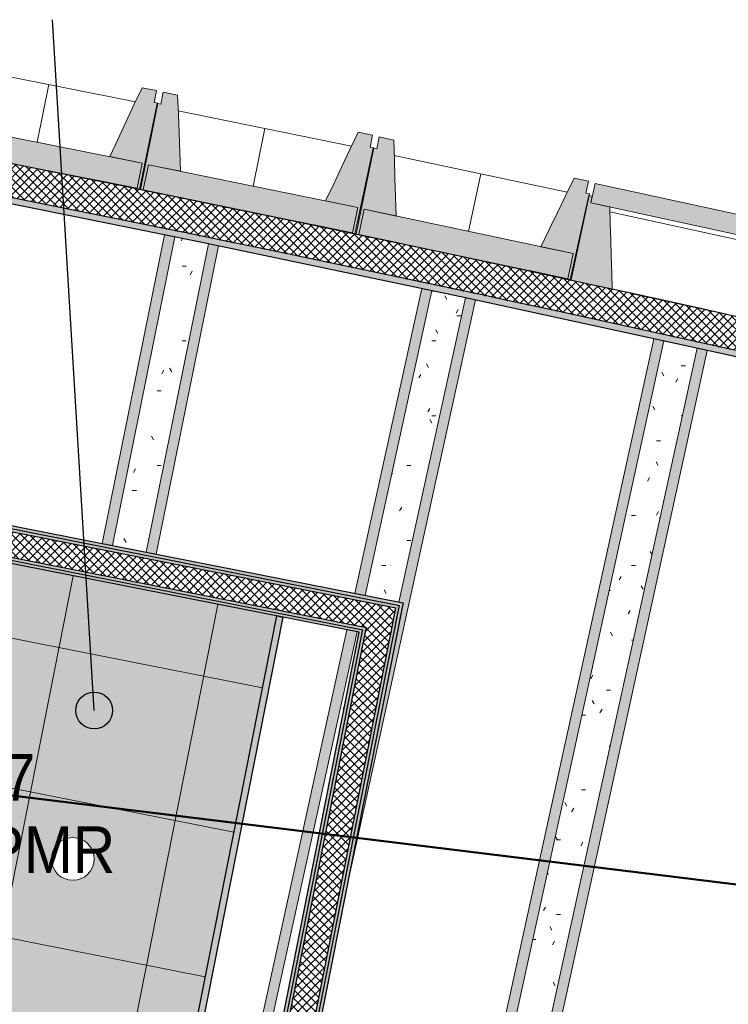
# Model space of a CAD drawing. Header units: centimetres. Extents: x -3137 to 8943, y -3619 to 550.
# Tile 40 of 47: x 7402 to 7690, y -2018 to -1617. Entities that reach past the tile are written whole.
import ezdxf

# ---------------------------------------------------------------- set-up
doc = ezdxf.new("R2010")
doc.units = ezdxf.units.CM
for name, color, linetype, lineweight in [('0-1', 7, 'Continuous', 5), ('ANNOTATIONS-6', 7, 'Continuous', 18), ('ANNOTATIONS-7', 7, 'Continuous', 50), ('HACHURE_C-5', 7, 'Continuous', 18), ('MUR_C', 7, 'Continuous', 25), ('OSSATURE', 7, 'Continuous', 18), ('OSSATURE_C', 7, 'Continuous', 18), ('Z', 7, 'Continuous', 18)]:
    doc.layers.add(name, color=color, linetype=linetype, lineweight=lineweight)
for name, color, linetype, lineweight, true_color in [('ANNOTATIONS-5', 7, 'Continuous', 18, 0xffcd9b), ('ETIQUETTE-1', 9, 'Continuous', 30, 0x808080), ('HACHURE_C-3', 7, 'Continuous', 5, 0xdadada), ('HACHURE_C-4', 7, 'Continuous', 25, 0xdadada), ('OSSATURE-4', 7, 'Continuous', 5, 0x787878), ('OSSATURE-5', 5, 'Continuous', 25, 0x0000ff), ('TITRARCHI-1', 1, 'Continuous', 30, 0xff0000)]:
    doc.layers.add(name, color=color, linetype=linetype, lineweight=lineweight, true_color=true_color)
doc.styles.add('Arial', font='arial.ttf', dxfattribs={"width": 0.9, "height": 19})
pattern_1 = [(45, (0, 0), (-1.767767, 1.767767), []), (135, (0, 0), (-1.767767, -1.767767), [])]
pattern_2 = [(0, (0, 0), (40.64, 10.16), [1.676, -28.804, 1.676, -28.804, -162.56]), (0, (0, 0), (40.64, 10.16), [-60.96, 1.676, -59.284, 1.676, -28.804, -71.12]), (0, (0, 0), (40.64, 10.16), [-152.4, 1.676, -18.644, 1.676, -49.124]), (120, (15.24, 5.08), (-29.11882, 30.115272), [1.676, -28.804, 1.676, -28.804, -162.56]), (120, (15.24, 5.08), (-29.11882, 30.115272), [-60.96, 1.676, -59.284, 1.676, -28.804, -71.12]), (120, (15.24, 5.08), (-29.11882, 30.115272), [-152.4, 1.676, -18.644, 1.676, -49.124]), (240, (20.32, 25.4), (-11.52118, -40.275272), [1.676, -28.804, 1.676, -28.804, -162.56]), (240, (20.32, 25.4), (-11.52118, -40.275272), [-60.96, 1.676, -59.284, 1.676, -28.804, -71.12]), (240, (20.32, 25.4), (-11.52118, -40.275272), [-152.4, 1.676, -18.644, 1.676, -49.124])]

# ---------------------------------------------------------------- blocks, each defined once
blk = doc.blocks.new('B02_ARC_rvt-3-DDDD_AAA_NNNN_CCC_1_50_N0_Faux plafonds')
at = {"layer": 'ANNOTATIONS-6'}
h = blk.add_hatch(dxfattribs=at)
h.set_pattern_fill('FP_54', color=256, style=0, pattern_type=2)
h.set_pattern_definition([(348.82, (557.394, -1923.27), (-11.632, -58.862), []), (258.82, (557.394, -1923.27), (-58.862, 11.632), [])])
h.paths.add_polyline_path([(622.48, -2069.45), (664, -1859.54), (663.96, -1859.53), (399.69, -1807.25), (358.16, -2017.21), (622.48, -2069.45)])
h.paths.add_polyline_path([(580.98, -1967.21), (578.73, -1966.91), (576.63, -1966.04), (574.83, -1964.66), (573.45, -1962.86), (572.58, -1960.76), (572.28, -1958.51), (572.58, -1956.26), (573.45, -1954.16), (574.83, -1952.36), (576.63, -1950.98), (578.73, -1950.11), (580.98, -1949.81), (583.24, -1950.11), (585.33, -1950.98), (587.14, -1952.36), (588.52, -1954.16), (589.39, -1956.26), (589.68, -1958.51), (589.39, -1960.76), (588.52, -1962.86), (587.14, -1964.66), (585.33, -1966.04), (583.24, -1966.91)])
h.paths.add_polyline_path([(463.29, -1943.95), (461.03, -1943.65), (458.94, -1942.78), (457.13, -1941.4), (455.75, -1939.6), (454.88, -1937.5), (454.59, -1935.25), (454.88, -1933), (455.75, -1930.9), (457.13, -1929.1), (458.94, -1927.72), (461.03, -1926.85), (463.29, -1926.55), (465.54, -1926.85), (467.64, -1927.72), (469.44, -1929.1), (470.82, -1930.9), (471.69, -1933), (471.99, -1935.25), (471.69, -1937.5), (470.82, -1939.6), (469.44, -1941.4), (467.64, -1942.78), (465.54, -1943.65)])
at = {"layer": 'HACHURE_C-3'}
h = blk.add_hatch(color=256, dxfattribs=at)
h.paths.add_polyline_path([(713.74, -1856.42), (713.98, -1855.2), (496.61, -1812.19), (496.37, -1813.42), (712.51, -1856.18)])
h.paths.add_polyline_path([(486.36, -1811.44), (486.6, -1810.21), (394.3, -1791.96), (394.06, -1793.18), (485.62, -1811.29)])
h = blk.add_hatch(color=256, dxfattribs=at)
h.paths.add_polyline_path([(715.2, -1855.44), (715.45, -1854.21), (498.08, -1811.21), (497.84, -1812.44), (713.98, -1855.2)])
h.paths.add_polyline_path([(485.38, -1809.97), (485.62, -1808.75), (394.54, -1790.73), (394.3, -1791.96), (484.39, -1809.78)])
for points in [[(700.28, -1865.43), (700.53, -1864.21), (400.17, -1804.79), (399.93, -1806.01), (699.06, -1865.19)], [(619.48, -2333.38), (713.74, -1856.42), (712.5, -1856.23), (618.26, -2333.12), (618.87, -2333.25)], [(607.04, -2330.8), (698.81, -1866.42), (697.59, -1866.17), (605.82, -2330.54), (606.43, -2330.67)], [(608.27, -2331.05), (700.28, -1865.43), (699.06, -1865.19), (607.04, -2330.8), (607.66, -2330.92)]]:
    blk.add_hatch(color=256, dxfattribs=at).paths.add_polyline_path(points)
at = {"layer": 'HACHURE_C-4'}
h = blk.add_hatch(color=256, dxfattribs=at)
h.paths.add_polyline_path([(1379.23, -1882.57), (1379.86, -1880.15), (1262.66, -1849.7), (1145.2, -1820.28), (1027.48, -1791.89), (909.52, -1764.54), (791.32, -1738.24), (672.89, -1712.98), (554.25, -1688.76), (435.4, -1665.59), (434.93, -1668.05), (490.05, -1678.67), (524.03, -1685.32), (631.6, -1706.98), (741.25, -1729.99), (846.19, -1752.88), (953.21, -1777.11), (1065.2, -1803.46), (1166.64, -1828.14), (1273.04, -1854.93), (1369.94, -1880.15)])
h.paths.add_polyline_path([(433.7, -1667.82), (434.17, -1665.36), (433.87, -1665.33), (433.39, -1667.76), (433.54, -1667.79)])
for points in [[(698.81, -1866.42), (699.06, -1865.19), (399.93, -1806.01), (399.69, -1807.24), (697.59, -1866.17)], [(620.7, -2333.63), (715.2, -1855.44), (713.98, -1855.2), (619.48, -2333.38), (620.09, -2333.5)], [(574.64, -2324.15), (666.46, -1860.01), (664, -1859.53), (572.19, -2323.65), (573.41, -2323.9)]]:
    blk.add_hatch(color=256, dxfattribs=at).paths.add_polyline_path(points)
at = {"layer": 'HACHURE_C-5'}
h = blk.add_hatch(dxfattribs=at)
h.set_pattern_fill('FP_43', color=256, style=0, pattern_type=2)
h.set_pattern_definition(pattern_1)
h.paths.add_polyline_path([(1382.28, -1880.79), (1385.68, -1867.73), (1379.86, -1866.21), (1262.66, -1835.78), (1145.2, -1806.39), (1027.48, -1778.03), (909.52, -1750.71), (791.32, -1724.43), (672.89, -1699.2), (554.25, -1675), (436.49, -1652.06), (433.87, -1665.3), (436.49, -1665.81), (555.64, -1689.05), (674.57, -1713.34), (793.29, -1738.68), (911.78, -1765.07), (1030.03, -1792.5), (1148.03, -1820.99), (1265.78, -1850.51), (1381.07, -1880.47)])
h = blk.add_hatch(dxfattribs=at)
h.set_pattern_fill('FP_43', color=256, style=0, pattern_type=2)
h.set_pattern_definition(pattern_1)
h.paths.add_polyline_path([(710.53, -1866.19), (712.51, -1856.18), (394.06, -1793.18), (392.08, -1803.19), (700.53, -1864.21)])
h = blk.add_hatch(dxfattribs=at)
h.set_pattern_fill('FP_43', color=256, style=0, pattern_type=2)
h.set_pattern_definition(pattern_1)
h.paths.add_polyline_path([(618.26, -2333.12), (710.53, -1866.19), (700.53, -1864.21), (608.27, -2331.05), (613.26, -2332.09)])
at = {"layer": 'ANNOTATIONS-6'}
for p, q in [((664, -1859.53), (399.69, -1807.24)), ((399.69, -1807.24), (664, -1859.53)), ((664, -1859.54), (399.69, -1807.25)), ((399.69, -1807.25), (664, -1859.54))]:
    blk.add_line(p, q, dxfattribs=at)
for start, end in [(0, 180), (0, 180), (180, 0), (180, 360)]:
    blk.add_arc((580.98, -1958.51), 8.7, start, end, dxfattribs=at)
at = {"layer": 'MUR_C'}
for p, q in [((697.59, -1866.17), (399.69, -1807.24)), ((399.93, -1806.01), (699.06, -1865.19)), ((400.17, -1804.79), (700.53, -1864.21)), ((497.84, -1812.44), (713.98, -1855.2)), ((499.3, -1811.45), (715.45, -1854.21)), ((496.37, -1813.42), (712.51, -1856.18)), ((710.53, -1866.19), (712.51, -1856.18)), ((711.27, -1868.88), (713.74, -1856.42)), ((715.2, -1855.44), (712.5, -1869.12)), ((713.74, -1856.42), (713.98, -1855.2)), ((715.45, -1854.21), (715.2, -1855.44)), ((666.46, -1860.01), (574.64, -2324.15)), ((622.48, -2069.45), (664, -1859.53)), ((664, -1859.53), (666.46, -1860.01)), ((700.28, -1865.43), (700.53, -1864.21)), ((605.82, -2330.54), (697.59, -1866.17)), ((607.04, -2330.8), (698.81, -1866.42)), ((608.27, -2331.05), (700.04, -1866.66)), ((618.26, -2333.12), (710.05, -1868.64)), ((619.48, -2333.38), (711.27, -1868.88)), ((698.81, -1866.42), (699.06, -1865.19)), ((700.04, -1866.66), (700.28, -1865.43)), ((710.05, -1868.64), (710.53, -1866.19)), ((712.5, -1869.12), (620.7, -2333.63))]:
    blk.add_line(p, q, dxfattribs=at)
at = {"layer": 'MUR_C', "flags": 128}
blk.add_lwpolyline([(1379.23, -1882.57), (1273.04, -1854.93), (1166.64, -1828.14), (1060.03, -1802.2), (953.21, -1777.11), (846.19, -1752.88), (738.99, -1729.5), (631.6, -1706.98), (524.03, -1685.32)], dxfattribs=at)
at = {"layer": 'MUR_C'}
for radius, start, end in [(13744.31, 75.180034, 79.228198), (13730.81, 75.179827, 79.222138)]:
    blk.add_arc((-2132.29, -15154.19), radius, start, end, dxfattribs=at)
blk = doc.blocks.new('20_MUR PREFA_01 - Type 1-3119337-DDDD_AAA_NNNN_CCC_1_50_N0_Faux plafonds')
at = {"layer": 'Z'}
for p, q in [((0, 10.63), (0, 34.62)), ((0, -0.18), (0, 0.16))]:
    blk.add_line(p, q, dxfattribs=at)
blk = doc.blocks.new('20_MUR PREFA_01 - Type 1-V81-DDDD_AAA_NNNN_CCC_1_50_N0_Faux plafonds')
at = {"layer": 'Z'}
for p, q in [((0, 10.63), (0, 34.62)), ((0, -0.12), (0, 0.16))]:
    blk.add_line(p, q, dxfattribs=at)
blk = doc.blocks.new('20_MUR PREFA_01 - Type 1-V82-DDDD_AAA_NNNN_CCC_1_50_N0_Faux plafonds')
at = {"layer": 'Z'}
for p, q in [((0, 10.63), (0, 34.62)), ((0, -0.07), (0, 0.16))]:
    blk.add_line(p, q, dxfattribs=at)
blk = doc.blocks.new('B02_DC_STR_rvt-3-DDDD_AAA_NNNN_CCC_1_50_N0_Faux plafonds')
at = {"layer": 'ANNOTATIONS-6'}
h = blk.add_hatch(dxfattribs=at)
h.set_pattern_fill('FP_113', color=256, style=0, pattern_type=2)
h.set_pattern_definition([(70.961, (949.741, -191.755), (10.3719632, 36.600723), [1.312, -22.535, 1.312, -22.535, -127.181]), (70.961, (949.741, -191.755), (10.3719632, 36.600723), [-47.693, 1.312, -46.381, 1.312, -22.535, -55.642]), (70.961, (949.741, -191.755), (10.3719632, 36.600723), [-119.233, 1.312, -14.586, 1.312, -38.433]), (124.158, (953.631, -177.211), (-7.431594, -2.136175), [0.381, -6.546, 0.381, -6.546, -36.946]), (124.158, (953.631, -177.211), (-7.431594, -2.136175), [-13.855, 0.381, -13.474, 0.381, -6.546, -16.164]), (124.158, (953.631, -177.211), (-7.431594, -2.136175), [-34.637, 0.381, -4.237, 0.381, -11.165]), (262.167, (954.927, -160.365), (-2.9403791, -34.4638314), [1.57, -26.971, 1.57, -26.971, -152.216]), (262.167, (954.927, -160.365), (-2.9403791, -34.4638314), [-57.081, 1.57, -55.511, 1.57, -26.971, -66.595]), (262.167, (954.927, -160.365), (-2.9403791, -34.4638314), [-142.703, 1.57, -17.457, 1.57, -45.998])])
h.paths.add_polyline_path([(500.22, -2310.61), (500.48, -2309.34), (496.39, -2308.54), (496.15, -2309.82)])
h.paths.add_polyline_path([(549.85, -2064.82), (549.86, -2064.78), (547.4, -2064.33)])
h.paths.add_polyline_path([(597.1, -1830.8), (622.47, -1705.14), (618.38, -1704.32), (593.01, -1829.99), (596.17, -1830.61)])
h = blk.add_hatch(dxfattribs=at)
h.set_pattern_fill('FP_70', color=256, style=0, pattern_type=2)
h.set_pattern_definition(pattern_2)
h.paths.add_polyline_path([(513.97, -2313.27), (514.22, -2312.04), (500.48, -2309.34), (500.22, -2310.61)])
h.paths.add_polyline_path([(563.58, -2067.54), (563.59, -2067.49), (549.85, -2064.82)])
h.paths.add_polyline_path([(610.83, -1833.52), (636.19, -1707.94), (631.6, -1706.98), (622.47, -1705.14), (597.1, -1830.8), (604.75, -1832.31)])
h = blk.add_hatch(dxfattribs=at)
h.set_pattern_fill('FP_114', color=256, style=0, pattern_type=2)
h.set_pattern_definition([(70.961, (871.153, -175.887), (10.3719632, 36.600723), [1.312, -22.535, 1.312, -22.535, -127.181]), (70.961, (871.153, -175.887), (10.3719632, 36.600723), [-47.693, 1.312, -46.381, 1.312, -22.535, -55.642]), (70.961, (871.153, -175.887), (10.3719632, 36.600723), [-119.233, 1.312, -14.586, 1.312, -38.433]), (124.158, (875.042, -161.344), (-7.431594, -2.136175), [0.381, -6.546, 0.381, -6.546, -36.946]), (124.158, (875.042, -161.344), (-7.431594, -2.136175), [-13.855, 0.381, -13.474, 0.381, -6.546, -16.164]), (124.158, (875.042, -161.344), (-7.431594, -2.136175), [-34.637, 0.381, -4.237, 0.381, -11.165]), (262.167, (876.339, -144.498), (-2.9403791, -34.4638314), [1.57, -26.971, 1.57, -26.971, -152.216]), (262.167, (876.339, -144.498), (-2.9403791, -34.4638314), [-57.081, 1.57, -55.511, 1.57, -26.971, -66.595]), (262.167, (876.339, -144.498), (-2.9403791, -34.4638314), [-142.703, 1.57, -17.457, 1.57, -45.998])])
h.paths.add_polyline_path([(518.06, -2314.06), (518.31, -2312.84), (514.22, -2312.04), (513.99, -2313.27), (517.44, -2313.94)])
h.paths.add_polyline_path([(567.67, -2068.34), (567.68, -2068.3), (565.34, -2067.88)])
h.paths.add_polyline_path([(614.92, -1834.32), (640.26, -1708.8), (636.19, -1707.94), (610.83, -1833.52), (614.24, -1834.19)])
h = blk.add_hatch(dxfattribs=at)
h.set_pattern_fill('FP_115', color=256, style=0, pattern_type=2)
h.set_pattern_definition([(70.608, (1072.275, -235.004), (10.8764919, 37.1396533), [1.351, -23.216, 1.351, -154.242]), (70.608, (1072.275, -235.004), (10.8764919, 37.1396533), [-25.919, -23.216, 1.351, -47.783, -81.891]), (70.608, (1072.275, -235.004), (10.8764919, 37.1396533), [-98.269, 1.351, -23.216, 1.351, -55.972]), (70.608, (1072.275, -235.004), (10.8764919, 37.1396533), [-124.188, -15.027, 1.351, -39.594]), (131.385, (1076.354, -220.296), (-7.792567, -3.638337), [0.3393, -5.83, 0.3393, -5.83, -32.902]), (131.385, (1076.354, -220.296), (-7.792567, -3.638337), [-12.338, 0.3393, -11.999, 0.3393, -5.83, -14.395]), (131.385, (1076.354, -220.296), (-7.792567, -3.638337), [-30.846, 0.3393, -3.773, 0.3393, -9.943]), (261.654, (1077.713, -203.951), (-3.0832338, -33.5002487), [1.545, -26.554, 1.545, -26.554, -149.866]), (261.654, (1077.713, -203.951), (-3.0832338, -33.5002487), [-56.2, 1.545, -54.654, 1.545, -26.554, -65.566]), (261.654, (1077.713, -203.951), (-3.0832338, -33.5002487), [-140.499, 1.545, -17.188, 1.545, -45.287])])
h.paths.add_polyline_path([(595.07, -2329.7), (696.69, -1866), (692.6, -1865.19), (590.98, -2328.87), (595.04, -2329.69)])
h.paths.add_polyline_path([(699.95, -1851.15), (727.15, -1727.02), (723.07, -1726.16), (695.86, -1850.34), (696.53, -1850.47)])
h = blk.add_hatch(dxfattribs=at)
h.set_pattern_fill('FP_105', color=256, style=0, pattern_type=2)
h.set_pattern_definition(pattern_2)
h.paths.add_polyline_path([(608.79, -2332.49), (609.07, -2331.22), (605.82, -2330.54), (697.59, -1866.17), (696.69, -1866), (595.07, -2329.7), (608.27, -2332.38)])
h.paths.add_polyline_path([(713.68, -1853.86), (740.85, -1729.9), (738.99, -1729.5), (727.15, -1727.02), (699.95, -1851.15), (712.51, -1853.63)])
h = blk.add_hatch(dxfattribs=at)
h.set_pattern_fill('FP_116', color=256, style=0, pattern_type=2)
h.set_pattern_definition([(70.608, (993.959, -217.84), (10.8764919, 37.1396533), [1.351, -23.216, 1.351, -23.216, -131.026]), (70.608, (993.959, -217.84), (10.8764919, 37.1396533), [-49.135, 1.351, -47.783, 1.351, -23.216, -57.324]), (70.608, (993.959, -217.84), (10.8764919, 37.1396533), [-122.836, 1.351, -15.027, 1.351, -39.594]), (131.385, (998.038, -203.132), (-7.792567, -3.638337), [0.3393, -5.83, 0.3393, -5.83, -32.902]), (131.385, (998.038, -203.132), (-7.792567, -3.638337), [-12.338, 0.3393, -11.999, 0.3393, -5.83, -14.395]), (131.385, (998.038, -203.132), (-7.792567, -3.638337), [-30.846, 0.3393, -3.773, 0.3393, -9.943]), (261.654, (999.397, -186.787), (-3.0832338, -33.5002487), [1.545, -26.554, 1.545, -26.554, -149.866]), (261.654, (999.397, -186.787), (-3.0832338, -33.5002487), [-56.2, 1.545, -54.654, 1.545, -26.554, -65.566]), (261.654, (999.397, -186.787), (-3.0832338, -33.5002487), [-140.499, 1.545, -17.188, 1.545, -45.287])])
h.paths.add_polyline_path([(612.87, -2333.32), (613.11, -2332.05), (609.07, -2331.22), (608.79, -2332.49), (612.85, -2333.31)])
h.paths.add_polyline_path([(693.18, -1966.86), (744.92, -1730.79), (740.84, -1729.96), (713.68, -1853.86), (715.45, -1854.21), (696.44, -1950.38)])
h = blk.add_hatch(dxfattribs=at)
h.set_pattern_fill('FP_117', color=256, style=0, pattern_type=2)
h.set_pattern_definition([(70.618, (1163.557, -254.486), (10.8628131, 37.1271215), [1.35, -23.2, 1.35, -23.2, -130.933]), (70.618, (1163.557, -254.486), (10.8628131, 37.1271215), [-49.1, 1.35, -47.75, 1.35, -23.2, -57.283]), (70.618, (1163.557, -254.486), (10.8628131, 37.1271215), [-122.749, 1.35, -15.016, 1.35, -39.566]), (131.183, (1167.63, -239.782), (-7.782768, -3.601717), [0.34025, -5.846, 0.34025, -38.84]), (131.183, (1167.63, -239.782), (-7.782768, -3.601717), [-6.527, -5.846, 0.34025, -12.032, -20.621]), (131.183, (1167.63, -239.782), (-7.782768, -3.601717), [-24.745, 0.34025, -5.846, 0.34025, -14.095]), (131.183, (1167.63, -239.782), (-7.782768, -3.601717), [-31.272, -3.784, 0.34025, -9.97]), (261.668, (1168.988, -223.425), (-3.0796603, -33.5255923), [1.546, -26.565, 1.546, -176.492]), (261.668, (1168.988, -223.425), (-3.0796603, -33.5255923), [-29.657, -26.565, 1.546, -54.676, -93.704]), (261.668, (1168.988, -223.425), (-3.0796603, -33.5255923), [-112.445, 1.546, -26.565, 1.546, -64.047]), (261.668, (1168.988, -223.425), (-3.0796603, -33.5255923), [-142.102, -17.195, 1.546, -45.306])])
h.paths.add_polyline_path([(689.84, -2349.65), (821.54, -1747.5), (817.47, -1746.61), (685.79, -2348.78)])
h.paths.add_polyline_path([(824.95, -1731.9), (824.96, -1731.83), (821.16, -1731.05), (824.94, -1731.89)])
h = blk.add_hatch(dxfattribs=at)
h.set_pattern_fill('FP_105', color=256, style=0, pattern_type=2)
h.set_pattern_definition(pattern_2)
h.paths.add_polyline_path([(703.53, -2352.57), (835.22, -1750.48), (821.54, -1747.5), (689.84, -2349.65)])
h.paths.add_polyline_path([(838.62, -1734.94), (838.64, -1734.82), (824.97, -1731.83), (824.95, -1731.9), (834.15, -1733.94)])
h = blk.add_hatch(dxfattribs=at)
h.set_pattern_fill('FP_118', color=256, style=0, pattern_type=2)
h.set_pattern_definition([(70.618, (1085.234, -237.356), (10.8628131, 37.1271215), [1.35, -23.2, 1.35, -23.2, -130.933]), (70.618, (1085.234, -237.356), (10.8628131, 37.1271215), [-49.1, 1.35, -47.75, 1.35, -23.2, -57.283]), (70.618, (1085.234, -237.356), (10.8628131, 37.1271215), [-122.749, 1.35, -15.016, 1.35, -39.566]), (131.183, (1089.307, -222.652), (-7.782768, -3.601717), [0.34025, -5.846, 0.34025, -38.84]), (131.183, (1089.307, -222.652), (-7.782768, -3.601717), [-6.527, -5.846, 0.34025, -12.032, -20.621]), (131.183, (1089.307, -222.652), (-7.782768, -3.601717), [-24.745, 0.34025, -5.846, 0.34025, -14.095]), (131.183, (1089.307, -222.652), (-7.782768, -3.601717), [-31.272, -3.784, 0.34025, -9.97]), (261.668, (1090.665, -206.294), (-3.0796603, -33.5255923), [1.546, -26.565, 1.546, -176.492]), (261.668, (1090.665, -206.294), (-3.0796603, -33.5255923), [-29.657, -26.565, 1.546, -54.676, -93.704]), (261.668, (1090.665, -206.294), (-3.0796603, -33.5255923), [-112.445, 1.546, -26.565, 1.546, -64.047]), (261.668, (1090.665, -206.294), (-3.0796603, -33.5255923), [-142.102, -17.195, 1.546, -45.306])])
h.paths.add_polyline_path([(707.61, -2353.43), (839.29, -1751.37), (835.22, -1750.48), (703.56, -2352.57), (706.73, -2353.25)])
h.paths.add_polyline_path([(842.69, -1735.84), (842.71, -1735.71), (838.64, -1734.82), (838.62, -1734.94)])
at = {"layer": 'OSSATURE-4'}
for points in [[(608.61, -1685.76), (615.56, -1650.71), (614.08, -1650.42), (615.06, -1645.52), (609.17, -1644.35), (596.07, -1672.44), (609.2, -1675.04), (607.17, -1685.31), (591.51, -1682.21), (591.44, -1682.35), (607.17, -1685.47)], [(625.3, -1689.34), (625.29, -1689.17), (609.66, -1685.97), (611.76, -1675.71), (624.88, -1678.4), (623.68, -1647.43), (617.8, -1646.23), (616.8, -1651.12), (615.33, -1650.82), (608.16, -1685.82), (611.76, -1686.56)], [(607.17, -1685.31), (609.2, -1675.04), (523.86, -1658.13), (521.83, -1668.39), (604.75, -1684.83)], [(696.32, -1703.89), (703.5, -1668.9), (702.03, -1668.6), (703.03, -1663.7), (697.15, -1662.49), (683.87, -1690.5), (696.99, -1693.18), (694.88, -1703.44), (679.25, -1700.23), (679.18, -1700.38), (694.88, -1703.6)], [(712.99, -1707.58), (712.98, -1707.42), (697.37, -1704.11), (699.54, -1693.87), (712.64, -1696.65), (711.64, -1665.67), (705.77, -1664.43), (704.74, -1669.32), (703.27, -1669.01), (695.87, -1703.96), (699.54, -1704.73)], [(694.88, -1703.44), (696.99, -1693.18), (611.76, -1675.71), (609.66, -1685.97), (662.1, -1696.72)], [(783.91, -1722.6), (791.32, -1687.65), (789.85, -1687.34), (790.89, -1682.45), (785.02, -1681.21), (771.55, -1709.12), (784.65, -1711.9), (782.48, -1722.14), (766.87, -1718.83), (766.79, -1718.98), (782.48, -1722.3)], [(876.86, -1709.8), (878.59, -1701.92), (793.59, -1683.34), (791.87, -1691.22), (871.38, -1708.6)], [(800.56, -1726.4), (799.61, -1692.91), (791.87, -1691.22), (792.46, -1688.54), (790.99, -1688.22), (783.46, -1722.66), (800.37, -1726.36)], [(782.48, -1722.14), (784.65, -1711.9), (699.54, -1693.87), (697.37, -1704.11), (776.8, -1720.93)]]:
    blk.add_hatch(color=256, dxfattribs=at).paths.add_polyline_path(points)
at = {"layer": 'ANNOTATIONS-6'}
for p, q in [((618.38, -1704.32), (593.01, -1829.99)), ((622.47, -1705.14), (597.1, -1830.8)), ((636.19, -1707.94), (610.83, -1833.52)), ((614.92, -1834.32), (640.26, -1708.8)), ((723.07, -1726.16), (695.86, -1850.34)), ((727.15, -1727.02), (699.95, -1851.15)), ((693.18, -1966.86), (744.92, -1730.79)), ((740.85, -1729.9), (713.68, -1853.86)), ((824.97, -1731.83), (824.95, -1731.9)), ((838.64, -1734.82), (838.62, -1734.94)), ((842.69, -1735.84), (842.71, -1735.71)), ((817.47, -1746.61), (685.77, -2348.78)), ((821.54, -1747.5), (689.84, -2349.65)), ((835.22, -1750.48), (703.53, -2352.57)), ((707.61, -2353.43), (839.29, -1751.37)), ((692.6, -1865.19), (590.98, -2328.87)), ((696.69, -1865.99), (595.07, -2329.7))]:
    blk.add_line(p, q, dxfattribs=at)
at = {"layer": 'OSSATURE'}
for p, q in [((606.51, -1650.05), (535.89, -1636.05)), ((694.46, -1668.17), (623.92, -1653.71)), ((782.28, -1686.87), (711.84, -1671.95)), ((607.08, -1685.77), (607.14, -1685.46)), ((609.62, -1686.12), (609.59, -1686.28)), ((868.24, -1709.89), (799.67, -1694.9)), ((694.8, -1703.85), (694.85, -1703.59)), ((697.34, -1704.27), (697.31, -1704.39)), ((782.4, -1722.53), (782.45, -1722.29)), ((784.93, -1722.98), (784.91, -1723.06)), ((869.9, -1741.66), (808.16, -1728.16))]:
    blk.add_line(p, q, dxfattribs=at)
at = {"layer": 'OSSATURE_C'}
for p, q in [((609.17, -1644.35), (615.06, -1645.52)), ((615.06, -1645.52), (614.08, -1650.42)), ((616.8, -1651.12), (617.8, -1646.23)), ((617.8, -1646.23), (623.68, -1647.43)), ((608.16, -1685.82), (615.33, -1650.82)), ((615.56, -1650.71), (608.61, -1685.76)), ((614.08, -1650.42), (615.56, -1650.71)), ((615.33, -1650.82), (616.8, -1651.12)), ((523.86, -1658.13), (609.2, -1675.04)), ((697.15, -1662.49), (703.03, -1663.7)), ((703.03, -1663.7), (702.03, -1668.6)), ((704.74, -1669.32), (705.77, -1664.43)), ((705.77, -1664.43), (711.64, -1665.67)), ((607.17, -1685.31), (521.83, -1668.39)), ((695.87, -1703.96), (703.27, -1669.01)), ((703.5, -1668.9), (696.32, -1703.89)), ((702.03, -1668.6), (703.5, -1668.9)), ((703.27, -1669.01), (704.74, -1669.32)), ((609.2, -1675.04), (596.07, -1672.44)), ((609.2, -1675.04), (607.17, -1685.31)), ((607.17, -1685.31), (609.2, -1675.04)), ((609.66, -1685.97), (611.76, -1675.71)), ((611.76, -1675.71), (609.66, -1685.97)), ((611.76, -1675.71), (696.99, -1693.18)), ((624.88, -1678.4), (611.76, -1675.71)), ((591.44, -1682.35), (591.51, -1682.21)), ((608.61, -1685.76), (591.44, -1682.35)), ((591.51, -1682.21), (607.17, -1685.31)), ((785.02, -1681.21), (790.89, -1682.45)), ((790.89, -1682.45), (789.85, -1687.34)), ((791.87, -1691.22), (793.59, -1683.34)), ((793.59, -1683.34), (878.59, -1701.92)), ((625.3, -1689.34), (608.16, -1685.82)), ((694.88, -1703.44), (609.66, -1685.97)), ((609.66, -1685.97), (625.29, -1689.17)), ((783.46, -1722.66), (790.99, -1688.22)), ((791.32, -1687.65), (783.91, -1722.6)), ((789.85, -1687.34), (791.32, -1687.65)), ((790.99, -1688.22), (792.46, -1688.54)), ((625.29, -1689.17), (625.3, -1689.34)), ((696.99, -1693.18), (683.87, -1690.5)), ((792.46, -1688.54), (791.87, -1691.22)), ((791.87, -1691.22), (799.61, -1692.91)), ((876.86, -1709.8), (791.87, -1691.22)), ((696.99, -1693.18), (694.88, -1703.44)), ((694.88, -1703.44), (696.99, -1693.18)), ((697.37, -1704.11), (699.54, -1693.87)), ((699.54, -1693.87), (697.37, -1704.11)), ((699.54, -1693.87), (784.65, -1711.9)), ((712.64, -1696.65), (699.54, -1693.87)), ((679.18, -1700.38), (679.25, -1700.23)), ((696.32, -1703.89), (679.18, -1700.38)), ((679.25, -1700.23), (694.88, -1703.44)), ((712.99, -1707.58), (695.87, -1703.96)), ((782.48, -1722.14), (697.37, -1704.11)), ((697.37, -1704.11), (712.98, -1707.42)), ((712.98, -1707.42), (712.99, -1707.58)), ((784.65, -1711.9), (771.55, -1709.12)), ((784.65, -1711.9), (782.48, -1722.14)), ((782.48, -1722.14), (784.65, -1711.9)), ((766.79, -1718.98), (766.87, -1718.83)), ((783.91, -1722.6), (766.79, -1718.98)), ((766.87, -1718.83), (782.48, -1722.14)), ((800.56, -1726.4), (783.46, -1722.66))]:
    blk.add_line(p, q, dxfattribs=at)
at = {"layer": 'OSSATURE_C', "flags": 128}
for points in [[(596.07, -1672.44), (599.34, -1665.42), (602.62, -1658.39), (605.9, -1651.37), (609.17, -1644.35)], [(623.68, -1647.43), (623.98, -1655.17), (624.28, -1662.92), (624.58, -1670.66), (624.88, -1678.4)], [(683.87, -1690.5), (687.19, -1683.49), (690.51, -1676.49), (693.83, -1669.49), (697.15, -1662.49)], [(711.64, -1665.67), (711.89, -1673.41), (712.14, -1681.16), (712.39, -1688.9), (712.64, -1696.65)], [(771.55, -1709.12), (774.92, -1702.14), (778.28, -1695.17), (781.65, -1688.19), (785.02, -1681.21)], [(799.61, -1692.91), (799.8, -1699.61), (799.99, -1706.31), (800.18, -1713), (800.37, -1719.7), (800.56, -1726.4)]]:
    blk.add_lwpolyline(points, dxfattribs=at)
at = {"layer": 'OSSATURE-5'}
for name, p, rotation in [('20_MUR PREFA_01 - Type 1-V82-DDDD_AAA_NNNN_CCC_1_50_N0_Faux plafonds', (564.47, -1677.01), 348.7878796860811), ('20_MUR PREFA_01 - Type 1-V81-DDDD_AAA_NNNN_CCC_1_50_N0_Faux plafonds', (652.24, -1694.86), 348.4148133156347), ('20_MUR PREFA_01 - Type 1-3119337-DDDD_AAA_NNNN_CCC_1_50_N0_Faux plafonds', (739.89, -1713.28), 348.0417469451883)]:
    blk.add_blockref(name, p, dxfattribs=dict(at, rotation=rotation))

msp = doc.modelspace()

# ---------------------------------------------------------------- hatches: boundary and pattern name
at = {"layer": 'ANNOTATIONS-5'}
h = msp.add_hatch(color=256, dxfattribs=at)
h.paths.add_polyline_path([(7464.598, -2069.448), (7506.126, -1859.529), (7241.809, -1807.248), (7200.282, -2017.213), (7464.598, -2069.448)])
h.paths.add_polyline_path([(7423.108, -1967.21), (7420.856, -1966.914), (7418.758, -1966.045), (7416.956, -1964.662), (7415.573, -1962.86), (7414.704, -1960.762), (7414.408, -1958.51), (7414.704, -1956.258), (7415.573, -1954.16), (7416.956, -1952.358), (7418.758, -1950.976), (7420.856, -1950.107), (7423.108, -1949.81), (7425.36, -1950.107), (7427.458, -1950.976), (7429.26, -1952.358), (7430.642, -1954.16), (7431.511, -1956.258), (7431.808, -1958.51), (7431.511, -1960.762), (7430.642, -1962.86), (7429.26, -1964.662), (7427.458, -1966.045), (7425.36, -1966.914)])
h.paths.add_polyline_path([(7305.408, -1943.95), (7303.156, -1943.654), (7301.058, -1942.785), (7299.256, -1941.402), (7297.874, -1939.6), (7297.004, -1937.502), (7296.708, -1935.25), (7297.004, -1932.999), (7297.874, -1930.9), (7299.256, -1929.098), (7301.058, -1927.716), (7303.156, -1926.847), (7305.408, -1926.55), (7307.66, -1926.847), (7309.758, -1927.716), (7311.56, -1929.098), (7312.942, -1930.9), (7313.812, -1932.999), (7314.108, -1935.25), (7313.812, -1937.502), (7312.942, -1939.6), (7311.56, -1941.402), (7309.758, -1942.785), (7307.66, -1943.654)])
at = {"layer": 'TITRARCHI-1'}
h = msp.add_hatch(color=256, dxfattribs=at)
edge = h.paths.add_edge_path()
edge.add_arc((7431.82, -1898.008), 7.5, 0, 360)

# ---------------------------------------------------------------- linework, layer by layer
at = {"layer": 'ANNOTATIONS-7'}
msp.add_line((4255.021, -1546.764), (8771.106, -2101.27), dxfattribs=at)
at = {"layer": 'TITRARCHI-1'}
msp.add_line((7431.82, -1898.008), (7414.912, -1616.661), dxfattribs=at)
msp.add_circle((7431.82, -1898.008), 7.5, dxfattribs=at)

# ---------------------------------------------------------------- block references
at = {"layer": '0-1'}
for name in ['B02_DC_STR_rvt-3-DDDD_AAA_NNNN_CCC_1_50_N0_Faux plafonds', 'B02_ARC_rvt-3-DDDD_AAA_NNNN_CCC_1_50_N0_Faux plafonds']:
    msp.add_blockref(name, (6842.123, 0), dxfattribs=at)

# ---------------------------------------------------------------- texts
at = {"layer": 'ETIQUETTE-1', "char_height": 19, "attachment_point": 1, "style": 'Arial'}
for s, insert, width in [('DC-N0-007', (7287.038, -1915.777), 145.74679), ('SANITAIRE PMR', (7254.593, -1945.212), 224.39233)]:
    msp.add_mtext(s, dxfattribs=dict(at, insert=insert, width=width))

doc.saveas('drawing.dxf')
